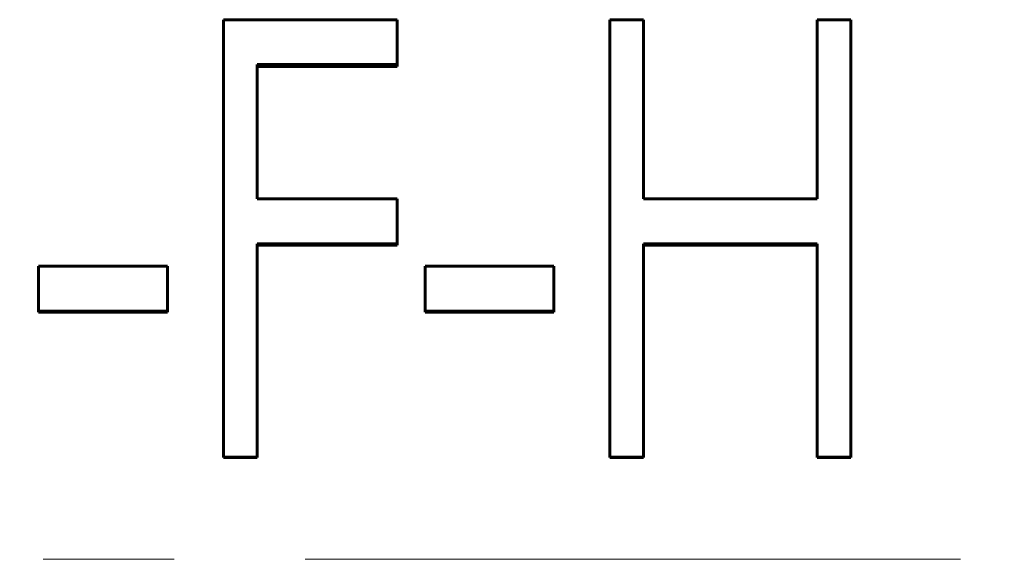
# Model space of a CAD drawing. Header units: millimetres. Extents: x 0 to 594, y 0 to 420.
# Tile 16 of 21: x 178 to 189, y 221 to 227. Entities that reach past the tile are written whole.
import ezdxf

# ---------------------------------------------------------------- set-up
doc = ezdxf.new("R2010")
doc.units = ezdxf.units.MM
doc.linetypes.add('K5LT_AXLED', pattern=[12, 7.5, -1.5, 1.5, -1.5])
doc.linetypes.add('K5LT_BASIC', pattern=[0])
doc.layers.add('Системный слой (1)', color=251, linetype='Continuous', true_color=0x6c6c6c)

msp = doc.modelspace()

# ---------------------------------------------------------------- linework, layer by layer
at = {"layer": 'Системный слой (1)', "color": 150, "linetype": 'K5LT_BASIC', "lineweight": 60, "true_color": 0x0080ff}
for p, q in [((179.884, 222.0902), (179.884, 227.1002)), ((179.884, 227.1002), (181.8712, 227.1002)), ((181.8712, 226.5878), (181.8712, 227.1002)), ((184.3071, 222.0902), (184.3071, 227.1002)), ((184.3071, 227.1002), (184.6917, 227.1002)), ((184.6917, 225.0482), (184.6917, 227.1002)), ((186.6789, 225.0482), (186.6789, 227.1002)), ((186.6789, 227.1002), (187.0635, 227.1002)), ((187.0635, 222.0902), (187.0635, 227.1002)), ((180.2687, 225.0482), (180.2687, 226.5878)), ((181.8712, 226.5878), (180.2687, 226.5878)), ((181.8712, 226.5637), (180.2687, 226.5637)), ((181.8712, 226.5878), (181.8712, 226.5637)), ((180.2687, 225.0482), (181.8712, 225.0482)), ((181.8712, 224.5343), (181.8712, 225.0482)), ((184.6917, 225.0482), (186.6789, 225.0482)), ((181.8712, 224.5343), (180.2687, 224.5343)), ((180.2687, 222.0902), (180.2687, 224.5343)), ((181.8712, 224.519), (180.2687, 224.519)), ((181.8712, 224.5343), (181.8712, 224.519)), ((184.6917, 222.0902), (184.6917, 224.5343)), ((186.6789, 224.5343), (184.6917, 224.5343)), ((186.6789, 224.519), (184.6917, 224.519)), ((186.6789, 222.0902), (186.6789, 224.5343)), ((177.7687, 223.763), (177.7687, 224.2773)), ((177.7687, 224.2773), (179.243, 224.2773)), ((179.243, 223.763), (179.243, 224.2773)), ((182.1917, 223.763), (182.1917, 224.2773)), ((182.1917, 224.2773), (183.6661, 224.2773)), ((183.6661, 223.763), (183.6661, 224.2773)), ((179.243, 223.763), (177.7687, 223.763)), ((177.7687, 223.763), (177.7687, 223.7509)), ((179.243, 223.7509), (177.7687, 223.7509)), ((179.243, 223.763), (179.243, 223.7509)), ((183.6661, 223.763), (182.1917, 223.763)), ((182.1917, 223.763), (182.1917, 223.7509)), ((183.6661, 223.7509), (182.1917, 223.7509)), ((183.6661, 223.763), (183.6661, 223.7509)), ((179.884, 222.0902), (179.884, 222.0853)), ((180.2687, 222.0902), (179.884, 222.0902)), ((180.2687, 222.0853), (179.884, 222.0853)), ((180.2687, 222.0902), (180.2687, 222.0853)), ((184.6917, 222.0902), (184.3071, 222.0902)), ((184.3071, 222.0902), (184.3071, 222.0853)), ((184.6917, 222.0853), (184.3071, 222.0853)), ((184.6917, 222.0902), (184.6917, 222.0853)), ((187.0635, 222.0902), (186.6789, 222.0902)), ((186.6789, 222.0902), (186.6789, 222.0853)), ((187.0635, 222.0853), (186.6789, 222.0853)), ((187.0635, 222.0902), (187.0635, 222.0853))]:
    msp.add_line(p, q, dxfattribs=at)
at = {"layer": 'Системный слой (1)', "color": 30, "linetype": 'K5LT_AXLED', "lineweight": 18, "true_color": 0xff8000}
msp.add_line((72.8199, 220.9187), (259.3199, 220.9187), dxfattribs=at)

doc.saveas('drawing.dxf')
